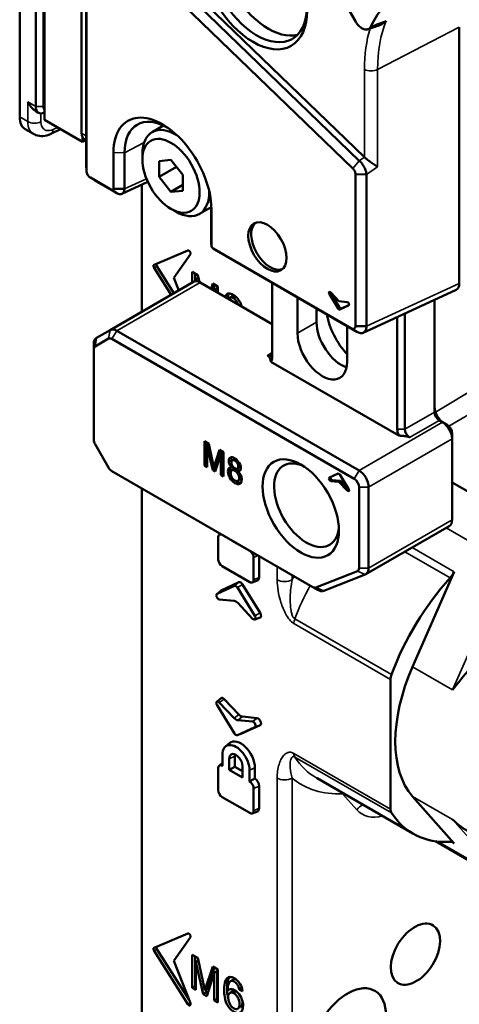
# Model space of a CAD drawing. Header units: millimetres. Extents: x 0 to 4638, y -120 to 1188.
# Tile 200 of 256: x 1318 to 1339, y 564 to 613. Entities that reach past the tile are written whole.
import ezdxf

# ---------------------------------------------------------------- set-up
doc = ezdxf.new("R2010")
doc.units = ezdxf.units.MM
doc.header["$LTSCALE"] = 2
doc.layers.add('Sichtbar (ISO)', color=7, linetype='Continuous', lineweight=50)
doc.layers.add('Sichtbar schmal (ISO)', color=7, linetype='Continuous', lineweight=35)

msp = doc.modelspace()

# ---------------------------------------------------------------- linework, layer by layer
at = {"layer": 'Sichtbar (ISO)'}
for p, q in [((1317.7812, 607.9507), (1317.7812, 642.0648)), ((1319.0016, 607.8061), (1319.0016, 641.3444)), ((1321.8772, 618.46), (1334.8056, 605.9635)), ((1321.3299, 617.8727), (1334.2333, 605.4004)), ((1334.5538, 605.786), (1321.6504, 618.2584)), ((1321.081, 605.2821), (1321.081, 617.8057)), ((1331.8336, 617.0521), (1334.3591, 612.6777)), ((1318.5774, 608.4625), (1318.5774, 615.5943)), ((1318.9545, 615.5943), (1318.9545, 608.4625)), ((1320.8401, 614.288), (1320.8401, 607.1561)), ((1321.0683, 607.0243), (1321.0683, 614.1562)), ((1335.23, 612.4593), (1335.23, 612.4593)), ((1335.6837, 612.112), (1335.6841, 612.1118)), ((1339.4908, 612.3907), (1339.4908, 599.7242)), ((1335.4583, 610.5547), (1335.4582, 610.5548)), ((1318.7154, 608.1573), (1318.5844, 608.233)), ((1320.8873, 606.7174), (1319.0016, 607.8061)), ((1318.0574, 607.3404), (1318.4604, 607.1077)), ((1319.8018, 607.3441), (1319.3108, 607.1084)), ((1324.8894, 607.5241), (1324.322, 607.1965)), ((1320.8873, 606.946), (1320.8873, 606.7174)), ((1321.0483, 606.8104), (1320.8873, 606.7174)), ((1320.9782, 606.8509), (1321.0667, 606.7998)), ((1321.0667, 606.8679), (1321.0667, 605.5977)), ((1322.4105, 606.1909), (1322.4105, 604.4058)), ((1322.9572, 604.3975), (1322.9572, 606.1827)), ((1323.8388, 605.8562), (1323.8388, 606.1284)), ((1325.253, 605.8254), (1324.6637, 605.7727)), ((1324.6637, 605.7727), (1324.6637, 604.9871)), ((1325.8422, 605.0923), (1325.253, 605.8254)), ((1321.081, 605.2821), (1321.0667, 605.5977)), ((1324.6637, 604.9871), (1325.5265, 605.4852)), ((1322.3144, 604.3503), (1321.2712, 604.9526)), ((1321.2712, 604.9526), (1321.5374, 604.7824)), ((1321.5374, 604.7824), (1322.5806, 604.1801)), ((1324.1104, 604.737), (1322.8263, 604.1433)), ((1324.6637, 604.9871), (1325.253, 604.254)), ((1325.8422, 604.3066), (1325.8422, 605.0923)), ((1334.3624, 605.116), (1334.3624, 597.6141)), ((1334.9091, 605.1078), (1334.3624, 605.116)), ((1334.9091, 597.6058), (1334.9091, 605.1078)), ((1322.3144, 604.3503), (1322.5806, 604.1801)), ((1322.4105, 604.4058), (1322.9572, 604.3975)), ((1323.8152, 598.3292), (1323.8152, 604.6005)), ((1325.253, 604.254), (1325.8422, 604.5942)), ((1325.253, 604.254), (1325.8422, 604.3066)), ((1325.253, 603.4067), (1325.4887, 603.2706)), ((1327.2327, 603.4884), (1326.6554, 603.1551)), ((1327.2327, 603.7102), (1327.2327, 601.9291)), ((1327.247, 601.6134), (1327.247, 603.3986)), ((1327.2327, 601.9291), (1327.247, 601.6134)), ((1324.4145, 600.6412), (1326.0861, 601.3541)), ((1334.1721, 597.5042), (1327.3431, 601.447)), ((1327.6093, 601.2768), (1327.3431, 601.447)), ((1326.2099, 601.1648), (1325.3944, 600.0046)), ((1327.6093, 601.2768), (1334.4383, 597.334)), ((1324.4145, 600.4995), (1325.2597, 599.1632)), ((1324.5559, 600.5812), (1325.4011, 599.2448)), ((1325.6365, 599.3807), (1325.3944, 600.0046)), ((1326.3023, 600.2992), (1326.3023, 599.7651)), ((1326.5837, 600.1368), (1326.3023, 600.2992)), ((1326.4437, 600.2176), (1326.4437, 599.8293)), ((1326.6123, 600.0047), (1326.4819, 599.9294)), ((1326.4819, 599.9294), (1326.5044, 599.8324)), ((1326.4819, 599.8328), (1326.4819, 599.9294)), ((1326.6589, 599.7897), (1326.5837, 600.1368)), ((1326.3656, 599.8016), (1322.2408, 597.4202)), ((1326.6989, 599.7686), (1330.2513, 597.7176)), ((1327.3148, 599.7146), (1327.2318, 599.4609)), ((1327.5666, 599.5693), (1327.3148, 599.7146)), ((1327.4113, 599.6589), (1327.3283, 599.4052)), ((1327.3774, 599.3769), (1327.387, 599.4068)), ((1327.5284, 599.4885), (1327.387, 599.4068)), ((1327.387, 599.4068), (1327.387, 599.3713)), ((1327.5284, 599.4885), (1327.5284, 599.2897)), ((1327.5666, 599.2676), (1327.5666, 599.5693)), ((1330.2513, 596.0846), (1330.2513, 599.7514)), ((1339.3352, 599.41), (1334.7471, 597.2887)), ((1328.1705, 599.0155), (1328.3119, 599.0971)), ((1328.3444, 598.9912), (1328.4611, 599.0586)), ((1331.4991, 599.031), (1331.4991, 597.2694)), ((1333.5059, 598.4876), (1333.0737, 599.1865)), ((1333.1427, 599.2726), (1333.5497, 598.8415)), ((1333.5766, 598.5284), (1333.1444, 599.2273)), ((1338.2652, 598.9153), (1338.2652, 593.363)), ((1332.4419, 597.8137), (1332.4419, 598.4867)), ((1333.5497, 598.8415), (1333.9567, 598.8026)), ((1334.0257, 598.6368), (1333.5935, 598.437)), ((1334.0413, 598.6521), (1333.6642, 598.4778)), ((1336.4267, 598.0653), (1336.4267, 592.5193)), ((1336.8038, 592.5193), (1336.8038, 598.2396)), ((1333.9504, 595.8541), (1333.9504, 597.6157)), ((1334.4383, 597.334), (1334.1721, 597.5042)), ((1334.9091, 597.6058), (1334.3624, 597.6141)), ((1321.5051, 596.6105), (1322.1717, 596.9954)), ((1322.2408, 597.4202), (1321.5741, 597.0353)), ((1322.3384, 596.9789), (1334.304, 590.0706)), ((1334.5397, 590.4788), (1322.5741, 597.3872)), ((1321.436, 596.7301), (1321.436, 596.4579)), ((1321.436, 592.0099), (1321.436, 596.4579)), ((1336.4982, 592.2058), (1330.1798, 595.8537)), ((1338.5009, 592.9547), (1338.6644, 592.8603)), ((1338.6644, 592.8603), (1338.9001, 592.7242)), ((1339.1358, 592.0438), (1339.1358, 592.316)), ((1322.1717, 590.6229), (1321.5051, 591.7776)), ((1326.9138, 590.7267), (1326.9138, 591.9243)), ((1326.9138, 591.9243), (1327.1202, 591.8051)), ((1327.0175, 591.8644), (1327.0175, 590.7866)), ((1327.1412, 591.7083), (1327.0455, 591.653)), ((1327.3152, 590.495), (1327.0455, 591.653)), ((1327.0455, 591.653), (1327.0455, 590.6507)), ((1327.1202, 591.8051), (1327.3743, 590.6333)), ((1339.1358, 592.0438), (1339.1358, 588.0407)), ((1327.3743, 590.6333), (1327.6564, 591.4955)), ((1327.7093, 591.2698), (1327.4386, 590.4238)), ((1327.7271, 591.4547), (1327.478, 590.6932)), ((1327.6564, 591.4955), (1327.841, 591.389)), ((1327.813, 591.3297), (1327.7093, 591.2698)), ((1327.7093, 590.2675), (1327.7093, 591.2698)), ((1327.813, 591.3297), (1327.813, 590.3274)), ((1327.841, 591.389), (1327.841, 590.1914)), ((1327.0175, 590.7866), (1326.9138, 590.7267)), ((1327.0455, 590.6507), (1326.9138, 590.7267)), ((1327.0175, 590.7866), (1327.0455, 590.7704)), ((1327.478, 590.6932), (1327.3743, 590.6333)), ((1327.3975, 590.6467), (1327.4189, 590.5549)), ((1328.2652, 590.6172), (1328.3301, 590.6546)), ((1328.2839, 590.9828), (1328.3876, 591.0427)), ((1328.4114, 590.965), (1328.497, 591.0145)), ((1328.5291, 590.5763), (1328.6328, 590.6362)), ((1332.2558, 584.7211), (1322.3384, 590.4469)), ((1327.4189, 590.5549), (1327.3152, 590.495)), ((1327.4386, 590.4238), (1327.3152, 590.495)), ((1327.4189, 590.5549), (1327.4709, 590.5248)), ((1327.813, 590.3274), (1327.7093, 590.2675)), ((1327.841, 590.1914), (1327.7093, 590.2675)), ((1327.813, 590.3274), (1327.841, 590.3112)), ((1328.255, 590.4918), (1328.3587, 590.5517)), ((1328.4114, 590.4681), (1328.5151, 590.5279)), ((1328.6561, 590.5112), (1328.5524, 590.4513)), ((1333.5059, 590.3261), (1333.0737, 590.1263)), ((1334.0257, 589.5766), (1333.5935, 590.2755)), ((1328.5558, 589.9691), (1328.6595, 590.029)), ((1333.1427, 589.9604), (1333.5497, 589.9216)), ((1333.6204, 589.9624), (1333.2134, 590.0013)), ((1333.6204, 589.9624), (1333.5497, 589.9216)), ((1333.5497, 589.9216), (1333.9567, 589.4905)), ((1334.0274, 589.5313), (1333.6204, 589.9624)), ((1334.5397, 589.6623), (1334.5397, 585.6592)), ((1335.0111, 585.6592), (1335.0111, 589.6623)), ((1340.9923, 588.8218), (1339.1358, 589.8937)), ((1323.8152, 561.0083), (1323.8152, 589.5943)), ((1338.9978, 587.7355), (1334.873, 585.354)), ((1327.63, 587.3017), (1327.6938, 587.355)), ((1327.9328, 587.2092), (1327.7804, 587.2972)), ((1327.586, 587.1849), (1327.586, 586.0888)), ((1327.9328, 587.2092), (1327.9328, 587.217)), ((1328.2751, 587.0115), (1328.2751, 587.0194)), ((1328.2819, 587.0155), (1328.2751, 587.0115)), ((1329.1403, 586.512), (1328.2751, 587.0115)), ((1329.6036, 585.1962), (1329.6036, 586.2524)), ((1329.3348, 585.0792), (1329.3348, 586.1753)), ((1327.7804, 585.7521), (1329.1403, 584.967)), ((1334.4555, 585.4993), (1332.4073, 584.6973)), ((1332.7945, 584.5375), (1334.8427, 585.3395)), ((1337.1799, 580.7791), (1339.234, 585.474)), ((1328.603, 584.9549), (1327.7386, 584.5552)), ((1328.7892, 584.8474), (1329.6536, 583.4496)), ((1329.2635, 584.9466), (1329.5201, 585.041)), ((1327.5139, 584.3709), (1327.724, 584.546)), ((1328.3894, 584.7776), (1327.525, 584.3779)), ((1328.5314, 584.6957), (1329.3958, 583.2979)), ((1332.4915, 584.5851), (1332.2558, 584.7211)), ((1327.6368, 584.1094), (1328.3705, 584.0394)), ((1329.284, 583.1584), (1328.5503, 583.9356)), ((1329.392, 583.1143), (1329.6487, 583.2087)), ((1336.0953, 573.7435), (1336.0953, 580.1609)), ((1327.5139, 579.0566), (1327.724, 579.2317)), ((1327.6368, 579.0211), (1328.3705, 578.2439)), ((1327.8853, 579.1851), (1328.6062, 578.4214)), ((1328.3894, 577.4838), (1327.525, 578.8816)), ((1329.284, 578.0701), (1328.5503, 578.1401)), ((1329.5069, 578.2488), (1328.786, 578.3176)), ((1328.5276, 577.4003), (1328.7842, 577.4947)), ((1328.5314, 577.4019), (1329.3958, 577.8015)), ((1328.7892, 577.4967), (1329.6536, 577.8964)), ((1327.9427, 576.8408), (1328.1527, 577.0159)), ((1327.7914, 576.4389), (1327.7914, 575.8836)), ((1328.1337, 576.2412), (1328.1337, 575.6859)), ((1328.4025, 576.3582), (1328.4025, 575.8411)), ((1327.586, 575.7776), (1327.586, 574.6816)), ((1327.63, 575.8944), (1327.7914, 576.0289)), ((1327.7914, 575.8836), (1327.7804, 575.8899)), ((1328.4025, 575.8411), (1328.1337, 575.6859)), ((1328.7871, 575.3087), (1328.1337, 575.6859)), ((1328.7871, 575.6191), (1328.4025, 575.8411)), ((1328.7871, 575.3087), (1328.7871, 575.864)), ((1329.1294, 575.111), (1329.1294, 575.6663)), ((1329.3983, 575.265), (1329.3983, 575.7833)), ((1329.2181, 575.1622), (1329.1294, 575.111)), ((1329.1404, 575.1047), (1329.1294, 575.111)), ((1337.2015, 572.536), (1332.4649, 575.2707)), ((1329.3348, 573.6719), (1329.3348, 574.768)), ((1329.6036, 573.7889), (1329.6036, 574.8849)), ((1329.1404, 573.5597), (1327.7804, 574.3448)), ((1337.1799, 574.3778), (1339.234, 572.0546)), ((1329.2635, 573.5393), (1329.5202, 573.6337)), ((1338.316, 572.1593), (1342.094, 569.9781)), ((1324.4145, 566.8927), (1326.0861, 567.6055)), ((1326.2099, 567.4163), (1325.3944, 566.2561)), ((1324.5559, 566.8326), (1326.1464, 564.3178)), ((1324.4145, 566.751), (1326.0861, 564.1079)), ((1326.2992, 566.5568), (1326.2992, 564.9238)), ((1326.5806, 566.3943), (1326.2992, 566.5568)), ((1326.4406, 566.4752), (1326.4406, 565.0055)), ((1326.9271, 564.7964), (1326.5806, 566.3943)), ((1326.2099, 564.1543), (1325.3944, 566.2561)), ((1326.6093, 566.2623), (1326.4788, 566.1869)), ((1326.4788, 566.1869), (1326.8465, 564.6078)), ((1326.4788, 564.8201), (1326.4788, 566.1869)), ((1327.3118, 565.9722), (1326.9271, 564.7964)), ((1327.4083, 565.9165), (1327.0685, 564.8781)), ((1327.5635, 565.8269), (1327.3118, 565.9722)), ((1327.5635, 564.1939), (1327.5635, 565.8269)), ((1327.0148, 564.5107), (1327.3839, 565.6644)), ((1327.5253, 565.746), (1327.3839, 565.6644)), ((1327.3839, 565.6644), (1327.3839, 564.2976)), ((1327.5253, 565.746), (1327.5253, 564.3792)), ((1326.4406, 565.0055), (1326.2992, 564.9238)), ((1326.2992, 564.9238), (1326.4788, 564.8201)), ((1326.4406, 565.0055), (1326.4788, 564.9834)), ((1327.0685, 564.8781), (1326.9271, 564.7964)), ((1328.1647, 564.8463), (1328.0528, 564.7817)), ((1328.1894, 565.2396), (1328.3309, 565.3212)), ((1328.7545, 564.9125), (1328.6157, 564.8324)), ((1326.9879, 564.6895), (1326.8465, 564.6078)), ((1326.8465, 564.6078), (1327.0148, 564.5107)), ((1326.9588, 564.8147), (1326.9879, 564.6895)), ((1326.9879, 564.6895), (1327.0589, 564.6485)), ((1327.5253, 564.3792), (1327.3839, 564.2976)), ((1327.5253, 564.3792), (1327.5635, 564.3572)), ((1328.1661, 564.6635), (1328.3075, 564.7452)), ((1328.6157, 564.8324), (1328.7882, 564.7491)), ((1327.3839, 564.2976), (1327.5635, 564.1939))]:
    msp.add_line(p, q, dxfattribs=at)
for centre, major_axis, ratio in [((1329.3071, 614.7288), (1.8833, -3.262), 0.5773503), ((1325.253, 605.0397), (-1, 1.7321), 0.5773503), ((1330.0142, 601.5288), (0.6667, -1.1547), 0.5773503), ((1331.6641, 588.6009), (-1.3333, 2.3094), 0.5773503), ((1337.3242, 566.5808), (-0.8784, -1.417), 0.5971344), ((1334.0311, 562.6305), (1.3176, 2.1255), 0.5971344)]:
    msp.add_ellipse(centre, major_axis=major_axis, ratio=ratio, dxfattribs=at)
for centre, major_axis, ratio, start_param, end_param in [((1329.4956, 614.8377), (1.75, -3.0311), 0.5773503, 2.393599, 7.031179), ((1330.0613, 615.1643), (-1.75, 3.0311), 0.5773503, 0.1623365, 2.9792562), ((1319.0488, 608.7346), (-0.3333, -0.5774), 0.5773503, 5.4977871, 6.968416), ((1319.2373, 608.6258), (-0.2, -0.3464), 0.5773503, 5.4977871, 6.0834727), ((1324.8287, 604.7947), (-1.71, 2.9618), 0.5773503, 3.9269908, 7.0685835), ((1318.724, 608.4951), (-0.6667, -1.1547), 0.5773503, 5.4977871, 6.2831853), ((1325.0949, 604.9484), (-1.5116, 2.6182), 0.5773503, 5.4993901, 7.0685835), ((1325.4887, 605.1758), (-1.1667, 2.0207), 0.5773503, 5.4618264, 7.0685835), ((1321.3115, 607.4283), (-0.3333, -0.5774), 0.5773503, 5.4977871, 6.2831853), ((1321.043, 607.5833), (0.0182, -0.7802), 0.0226574, 0.4099395, 0.7716046), ((1334.653, 605.5277), (0.328, -0.583), 0.582296, 2.0300313, 2.0442211), ((1325.4887, 605.1758), (1.1667, -2.0207), 0.5773503, 5.4977871, 7.1045442), ((1330.1556, 601.6104), (0.6667, -1.1547), 0.5773503, 3.2478586, 6.1769194), ((1326.1395, 601.2524), (-0.0575, 0.0996), 0.5773503, 3.403392, 6.2133721), ((1324.4678, 600.5396), (-0.0575, 0.0996), 0.5773503, 6.2133721, 7.9237948), ((1324.6093, 600.6212), (0.0575, -0.0996), 0.5773503, 3.6662931, 4.7822022), ((1326.6989, 599.2243), (-0.3333, 0.5774), 0.5773503, 5.4977871, 6.2831853), ((1339.0188, 599.9982), (-0.3342, 0.5789), 0.575771, 3.0893757, 3.9256213), ((1333.1175, 599.2173), (-0.0463, 0.0802), 0.5773503, 5.1024277, 7.9063415), ((1333.1882, 599.2582), (-0.0463, 0.0802), 0.5773503, 0.8687614, 1.6231562), ((1333.5497, 598.5184), (0.0463, -0.0802), 0.5773503, 4.7647489, 6.2308254), ((1333.6204, 598.5593), (0.0463, -0.0802), 0.5773503, 4.7647489, 6.2308254), ((1333.9819, 598.7183), (-0.0463, 0.0802), 0.5773503, 3.0892328, 5.8931465), ((1334.6104, 597.6504), (-1.2, 2.0785), 0.5773503, 0.9991618, 1.9567693), ((1322.5741, 596.8428), (-0.3333, 0.5774), 0.5773503, 5.4977871, 6.2831853), ((1333.6676, 597.1061), (-0.8667, 1.5011), 0.5773503, 0.7853982, 2.5664812), ((1321.9074, 596.4579), (-0.3333, 0.5774), 0.5773503, 0, 0.7853982), ((1322.3384, 596.7067), (-0.1667, 0.2887), 0.5773503, 5.4977871, 6.2831853), ((1332.7247, 596.5617), (0.8667, -1.5011), 0.5773503, 3.9269908, 7.0685835), ((1321.6717, 596.3218), (-0.1667, 0.2887), 0.5773503, 0, 0.7853982), ((1330.0156, 596.4384), (0.1667, -0.2887), 0.5773503, 5.4977871, 7.0685835), ((1329.827, 596.3296), (0.3, -0.5196), 0.5773503, 0.1963672, 0.7853982), ((1338.7366, 593.363), (-0.3333, 0.5774), 0.5773503, 0.7853982, 2.3561945), ((1338.5009, 593.2269), (0.1667, -0.2887), 0.5773503, 3.9269908, 5.4977871), ((1338.6644, 592.316), (0.3333, -0.5774), 0.5773503, 0.7853982, 2.3561945), ((1338.9001, 592.452), (-0.1667, 0.2887), 0.5773503, 3.9269908, 5.4977871), ((1336.851, 592.2743), (0.3, -0.5196), 0.5773503, 3.9269908, 4.5160218), ((1337.0395, 592.3832), (-0.1667, 0.2887), 0.5773503, 0.7853982, 2.3561945), ((1321.6717, 591.8738), (-0.1667, 0.2887), 0.5773503, 0.7853982, 1.5707963), ((1331.9469, 588.7642), (1.1333, -1.963), 0.5773503, 2.4409423, 6.9838357), ((1322.3384, 590.7191), (-0.1667, 0.2887), 0.5773503, 1.5707963, 2.3561945), ((1333.1882, 590.0856), (0.0463, -0.0802), 0.5773503, 3.4917447, 5.8931465), ((1333.5497, 590.2446), (-0.0463, 0.0802), 0.5773503, 4.7647489, 6.2308254), ((1334.5397, 589.9345), (-0.3333, 0.5774), 0.5773503, 3.9269908, 5.4977871), ((1333.1175, 590.0448), (-0.0463, 0.0802), 0.5773503, 6.2308254, 9.0347392), ((1334.304, 589.7984), (0.1667, -0.2887), 0.5773503, 0.7853982, 2.3561945), ((1333.9819, 589.5457), (0.0463, -0.0802), 0.5773503, 5.1024277, 7.9063415), ((1334.0526, 589.5865), (-0.0463, 0.0802), 0.5773503, 1.9608351, 2.2728312), ((1338.6644, 588.3128), (0.3333, -0.5774), 0.5773503, 0, 0.7853982), ((1327.7804, 587.0727), (-0.1375, 0.2381), 0.5773503, 5.4977871, 7.0685835), ((1329.1403, 586.2875), (-0.1375, 0.2381), 0.5773503, 3.9269908, 5.4977871), ((1327.7804, 585.9766), (0.1375, -0.2381), 0.5773503, 3.9269908, 5.4977871), ((1334.304, 585.7953), (0.1667, -0.2887), 0.5773503, 6.1959188, 7.0685835), ((1334.5397, 585.9314), (0.3333, -0.5774), 0.5773503, 6.1959188, 7.0685835), ((1338.8434, 585.5534), (-0.3333, -0.5774), 0.5773503, 1.2085292, 1.7618087), ((1328.4604, 584.6456), (-0.075, 0.1299), 0.5773503, 4.7647489, 6.2308254), ((1328.6961, 584.7817), (-0.0984, 0.1704), 0.5773503, 4.7647489, 6.2308254), ((1329.1403, 585.1915), (0.1375, -0.2381), 0.5773503, 5.4977871, 7.0685835), ((1329.376, 585.3275), (0.1609, -0.2787), 0.5773503, 6.1836436, 7.0685835), ((1341.5791, 580.1183), (4.3776, 7.5823), 0.5773503, 1.2085292, 1.857848), ((1327.596, 584.246), (-0.075, 0.1299), 0.5773503, 6.2308254, 9.0347392), ((1327.8317, 584.3821), (-0.0984, 0.1704), 0.5773503, 6.2308254, 6.382727), ((1332.2558, 584.9933), (0.1667, -0.2887), 0.5773503, 5.4977871, 6.1959188), ((1332.4915, 585.1294), (0.3333, -0.5774), 0.5773503, 5.4977871, 6.1959188), ((1328.4604, 583.733), (-0.1647, 0.292), 0.5772744, 5.1179475, 5.9005502), ((1329.5605, 583.3839), (0.0984, -0.1704), 0.5773503, 6.1836436, 7.9063415), ((1329.3248, 583.2478), (0.075, -0.1299), 0.5773503, 5.1024277, 7.9063415), ((1341.2807, 579.946), (-3.5, -6.0622), 0.5773503, 4.9034013, 6.0921729), ((1336.4724, 580.3787), (-0.2667, -0.4619), 0.5773503, 4.9994407, 5.4977871), ((1327.596, 578.9316), (-0.075, 0.1299), 0.5773503, 5.1024277, 7.9063415), ((1327.8317, 579.0677), (-0.0984, 0.1704), 0.5773503, 5.1024277, 6.382727), ((1328.4604, 578.4465), (0.1647, -0.292), 0.5772744, 5.1179475, 5.9005502), ((1328.6961, 578.624), (-0.1647, 0.292), 0.5772744, 1.9763549, 2.7589576), ((1329.3248, 577.9335), (-0.075, 0.1299), 0.5773503, 3.0892328, 5.8931465), ((1329.5605, 578.0696), (-0.0984, 0.1704), 0.5773503, 3.0892328, 5.8931465), ((1328.6961, 577.6699), (0.0984, -0.1704), 0.5773503, 6.1836436, 6.2308254), ((1328.4604, 576.0526), (-0.4731, 0.8194), 0.5773503, 3.9269908, 7.0685835), ((1328.6961, 576.1887), (-0.4965, 0.86), 0.5773503, 3.9269908, 6.382727), ((1328.4604, 577.5338), (0.075, -0.1299), 0.5773503, 4.7647489, 6.2308254), ((1328.4604, 576.0526), (-0.231, 0.4001), 0.5773503, 3.9269908, 7.0685835), ((1328.6961, 576.1887), (0.2076, -0.3595), 0.5773503, 3.6226952, 3.9269908), ((1327.7804, 575.6654), (-0.1375, 0.2381), 0.5773503, 5.4977871, 7.0685835), ((1329.1404, 574.8802), (-0.1375, 0.2381), 0.5773503, 3.9269908, 5.4977871), ((1329.3761, 575.0163), (-0.1609, 0.2787), 0.5773503, 3.9269908, 5.4000497), ((1337.007, 582.758), (-4.6332, -7.4327), 0.5986076, 0.0195825, 0.0202462), ((1327.7804, 574.5693), (0.1375, -0.2381), 0.5773503, 3.9269908, 5.4977871), ((1329.1404, 573.7842), (0.1375, -0.2381), 0.5773503, 5.4977871, 7.0685835), ((1329.3761, 573.9202), (0.1609, -0.2787), 0.5773503, 6.1836436, 7.0685835), ((1336.4724, 573.9612), (-0.2667, -0.4619), 0.5773503, 5.4977871, 5.9961336), ((1341.5791, 580.1183), (-4.3776, -7.5823), 0.5773503, 5.9961336, 6.6454525), ((1338.8434, 571.5243), (0.3333, 0.5774), 0.5773503, 6.0921729, 6.6454525), ((1326.1395, 567.5039), (-0.0575, 0.0996), 0.5773503, 3.403392, 6.2133721), ((1324.4678, 566.7911), (-0.0575, 0.0996), 0.5773503, 6.2133721, 7.9237948), ((1324.6093, 566.8727), (0.0575, -0.0996), 0.5773503, 3.6662931, 4.7822022), ((1326.1395, 564.148), (0.0575, -0.0996), 0.5773503, 4.7822022, 7.5921822)]:
    msp.add_ellipse(centre, major_axis=major_axis, ratio=ratio, start_param=start_param, end_param=end_param, dxfattribs=at)
for points, knots in [([(1335.1235, 612.4197), (1335.2809, 612.7626), (1335.4723, 613.0639), (1335.8127, 613.4573), (1335.9374, 613.58), (1336.204, 613.8018), (1336.3444, 613.8996), (1336.7855, 614.1546), (1337.1063, 614.2741), (1337.5415, 614.359), (1337.6305, 614.3727), (1337.8108, 614.3934), (1337.9019, 614.4004), (1338.1704, 614.411), (1338.3503, 614.4058), (1338.5338, 614.3886)], [0, 0, 0, 0, 0.2464977, 0.2464977, 0.3729676, 0.3729676, 0.4994376, 0.4994376, 0.7523774, 0.7523774, 0.8156124, 0.8156124, 0.8788474, 0.8788474, 1, 1, 1, 1]), ([(1335.1235, 612.4197), (1335.1062, 612.382), (1335.0834, 612.3505), (1335.0247, 612.299), (1334.988, 612.281), (1334.8972, 612.2631), (1334.8419, 612.2678), (1334.725, 612.3065), (1334.6646, 612.3401), (1334.5567, 612.4247), (1334.5095, 612.4711), (1334.4267, 612.5712), (1334.3907, 612.623), (1334.3591, 612.6777)], [0, 0, 0, 0, 0.02848153, 0.02848153, 0.06009443, 0.06009443, 0.0980713, 0.0980713, 0.13622524, 0.13622524, 0.16787919, 0.16787919, 0.19633033, 0.19633033, 0.19633033, 0.19633033]), ([(1335.8873, 612.6994), (1335.8595, 612.6723), (1335.7926, 612.6123), (1335.7158, 612.5648), (1335.6489, 612.5235), (1335.6087, 612.5042), (1335.55, 612.4845)], [0, 0, 0, 0, 0.25, 0.25, 0.25, 0.4679003, 0.4679003, 0.4679003, 0.4679003]), ([(1318.5844, 608.233), (1318.5688, 608.242), (1318.5536, 608.2516), (1318.4692, 608.3093), (1318.3992, 608.3748), (1318.2747, 608.5253), (1318.2202, 608.6103), (1318.1779, 608.6931)], [-0.092694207, -0.092694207, -0.092694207, -0.092694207, -0.083886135, -0.083886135, -0.041943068, -0.041943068, 0, 0, 0, 0]), ([(1319.3108, 607.1084), (1319.1898, 607.0504), (1319.0597, 607.0136), (1318.8127, 606.9981), (1318.6922, 607.0146), (1318.5418, 607.0707), (1318.5022, 607.0893), (1318.4644, 607.1109)], [0, 0, 0, 0, 0.06608651, 0.06608651, 0.12610017, 0.12610017, 0.14840605, 0.14840605, 0.14840605, 0.14840605]), ([(1334.9091, 605.1078), (1334.9039, 605.1613), (1334.8917, 605.2191), (1334.8532, 605.3389), (1334.8272, 605.4), (1334.7639, 605.521), (1334.727, 605.58), (1334.6449, 605.6905), (1334.6001, 605.7412), (1334.5538, 605.786)], [-0.12452587, -0.12452587, -0.12452587, -0.12452587, -0.09339722, -0.09339722, -0.06227308, -0.06227308, -0.03112748, -0.03112748, 0, 0, 0, 0]), ([(1334.8119, 605.9573), (1334.8488, 605.9211), (1334.8921, 605.8834), (1334.9895, 605.805), (1335.0441, 605.7646), (1335.1601, 605.6821), (1335.2291, 605.6359), (1335.3541, 605.5547), (1335.41, 605.5195), (1335.4542, 605.4918)], [0.36889107, 0.36889107, 0.36889107, 0.36889107, 0.39337134, 0.39337134, 0.42169054, 0.42169054, 0.46035378, 0.46035378, 0.49901702, 0.49901702, 0.49901702, 0.49901702]), ([(1321.2712, 604.9526), (1321.2213, 604.9812), (1321.1719, 605.0335), (1321.1014, 605.1556), (1321.0808, 605.2246), (1321.081, 605.2821)], [0, 0, 0, 0, 0.5, 0.5, 1, 1, 1, 1]), ([(1334.2333, 605.4004), (1334.2707, 605.3643), (1334.3038, 605.3166), (1334.3498, 605.2154), (1334.3625, 605.1622), (1334.3624, 605.116)], [0, 0, 0, 0, 0.5, 0.5, 1, 1, 1, 1]), ([(1322.4105, 604.4058), (1322.4106, 604.3766), (1322.4001, 604.3538), (1322.3645, 604.3333), (1322.3396, 604.3356), (1322.3144, 604.3503)], [0, 0, 0, 0, 0.5, 0.5, 1, 1, 1, 1]), ([(1322.5806, 604.1801), (1322.6281, 604.1503), (1322.6761, 604.1327), (1322.7653, 604.1229), (1322.8057, 604.1306), (1322.8751, 604.1705), (1322.9035, 604.2024), (1322.9437, 604.2868), (1322.9549, 604.3388), (1322.9572, 604.3975)], [-0.12581821, -0.12581821, -0.12581821, -0.12581821, -0.09417177, -0.09417177, -0.06296796, -0.06296796, -0.03176381, -0.03176381, 0, 0, 0, 0]), ([(1327.3431, 601.447), (1327.3179, 601.4614), (1327.2929, 601.4879), (1327.2573, 601.5496), (1327.2469, 601.5844), (1327.247, 601.6134)], [0, 0, 0, 0, 0.5, 0.5, 1, 1, 1, 1]), ([(1328.739, 598.5908), (1328.7315, 598.6367), (1328.6692, 598.8588), (1328.3594, 599.1974), (1328.0266, 599.2635), (1327.9471, 599.1151), (1327.9355, 599.0547)], [0.23101231, 0.23101231, 0.23101231, 0.23101231, 0.28710568, 0.49302299, 0.67732009, 0.76641607, 0.76641607, 0.76641607, 0.76641607]), ([(1328.1089, 599.2244), (1328.0832, 599.1814), (1328.0639, 599.0996), (1328.0728, 599.0013), (1328.0776, 598.9726)], [0.71702515, 0.71702515, 0.71702515, 0.71702515, 0.80287286, 0.83757228, 0.83757228, 0.83757228, 0.83757228]), ([(1328.3444, 598.9912), (1328.3175, 599.0082), (1328.2516, 599.0381), (1328.1642, 599.0271), (1328.1282, 598.9751), (1328.1188, 598.9488)], [0, 0, 0, 0, 0.10758204, 0.28283823, 0.40208546, 0.40208546, 0.40208546, 0.40208546]), ([(1328.5559, 598.6964), (1328.5471, 598.7348), (1328.512, 598.83), (1328.4254, 598.9338), (1328.365, 598.9787), (1328.3444, 598.9912)], [0.60069561, 0.60069561, 0.60069561, 0.60069561, 0.72906009, 0.91265963, 1, 1, 1, 1]), ([(1328.6976, 598.6147), (1328.7048, 598.6382), (1328.7088, 598.6701), (1328.7076, 598.705), (1328.7073, 598.7102)], [0.39860687, 0.39860687, 0.39860687, 0.39860687, 0.50498102, 0.52335426, 0.52335426, 0.52335426, 0.52335426]), ([(1334.3624, 597.6141), (1334.3626, 597.5563), (1334.3419, 597.5112), (1334.2714, 597.4705), (1334.2221, 597.4752), (1334.1721, 597.5042)], [0, 0, 0, 0, 0.5, 0.5, 1, 1, 1, 1]), ([(1334.4383, 597.334), (1334.4984, 597.297), (1334.5589, 597.2751), (1334.671, 597.2632), (1334.7216, 597.2729), (1334.8082, 597.323), (1334.8436, 597.3629), (1334.8933, 597.4681), (1334.9068, 597.5327), (1334.9091, 597.6058)], [-0.15727014, -0.15727014, -0.15727014, -0.15727014, -0.11763885, -0.11763885, -0.07863712, -0.07863712, -0.03963539, -0.03963539, 0, 0, 0, 0]), ([(1328.2652, 590.6172), (1328.2085, 590.6719), (1328.1329, 590.7754), (1328.0903, 590.983), (1328.1598, 591.1684), (1328.4224, 591.1162), (1328.6683, 590.8474), (1328.7178, 590.6026), (1328.6798, 590.4615), (1328.6064, 590.4432), (1328.5524, 590.4513)], [0, 0, 0, 0, 0.1077234, 0.1971271, 0.3226799, 0.506977, 0.7128943, 0.8058167, 0.8952204, 1, 1, 1, 1]), ([(1328.2387, 591.136), (1328.2199, 591.1045), (1328.2005, 591.0224), (1328.2199, 590.9178), (1328.2372, 590.8703)], [0.71702515, 0.71702515, 0.71702515, 0.71702515, 0.80287286, 0.88196079, 0.88196079, 0.88196079, 0.88196079]), ([(1328.5524, 590.4513), (1328.6269, 590.3774), (1328.7178, 590.2473), (1328.7698, 589.9829), (1328.6763, 589.7772), (1328.4089, 589.8292), (1328.1363, 590.0852), (1328.0463, 590.3996), (1328.0904, 590.6133), (1328.1852, 590.6345), (1328.2652, 590.6172)], [0, 0, 0, 0, 0.117176, 0.2014074, 0.3446408, 0.4956329, 0.6522925, 0.7952952, 0.878953, 1, 1, 1, 1]), ([(1328.4114, 590.589), (1328.3611, 590.6166), (1328.2678, 590.7108), (1328.2227, 590.8882), (1328.2644, 590.9895), (1328.3434, 590.9994), (1328.3917, 590.9775), (1328.4114, 590.965)], [0, 0, 0, 0, 0.2754013, 0.5046286, 0.7171618, 0.892418, 1, 1, 1, 1]), ([(1328.4114, 590.965), (1328.4265, 590.9559), (1328.4708, 590.9229), (1328.5495, 590.8286), (1328.5876, 590.6777), (1328.5462, 590.5539), (1328.4584, 590.5633), (1328.4114, 590.589)], [0, 0, 0, 0, 0.0873404, 0.2709399, 0.495019, 0.7326551, 1, 1, 1, 1]), ([(1328.6328, 590.6362), (1328.6348, 590.6373), (1328.6642, 590.6564), (1328.6796, 590.7026), (1328.6777, 590.7552), (1328.6775, 590.759)], [0.25081727, 0.25081727, 0.25081727, 0.25081727, 0.26734493, 0.50498102, 0.52335426, 0.52335426, 0.52335426, 0.52335426]), ([(1328.1959, 590.6244), (1328.1772, 590.5907), (1328.1593, 590.4953), (1328.1791, 590.3784), (1328.1972, 590.3203)], [0.12763056, 0.12763056, 0.12763056, 0.12763056, 0.20470478, 0.28136277, 0.28136277, 0.28136277, 0.28136277]), ([(1328.4114, 589.9831), (1328.3565, 590.0131), (1328.2403, 590.1253), (1328.1726, 590.3654), (1328.2336, 590.5098), (1328.3398, 590.5056), (1328.3928, 590.4797), (1328.4114, 590.4681)], [0, 0, 0, 0, 0.2414052, 0.5007084, 0.7556706, 0.9182681, 1, 1, 1, 1]), ([(1328.5151, 590.5279), (1328.4965, 590.5396), (1328.4435, 590.5655), (1328.3889, 590.5677), (1328.3607, 590.5529), (1328.3587, 590.5517)], [0, 0, 0, 0, 0.08173187, 0.24432942, 0.25676735, 0.25676735, 0.25676735, 0.25676735]), ([(1328.4114, 590.4681), (1328.4249, 590.46), (1328.4738, 590.4258), (1328.5761, 590.3127), (1328.6431, 590.0936), (1328.5707, 589.9398), (1328.4623, 589.9552), (1328.4114, 589.9831)], [0, 0, 0, 0, 0.0619214, 0.2329729, 0.4985468, 0.7685777, 1, 1, 1, 1]), ([(1328.587, 590.4712), (1328.5764, 590.4818), (1328.5526, 590.5031), (1328.5286, 590.5199), (1328.5151, 590.5279)], [0.88565521, 0.88565521, 0.88565521, 0.88565521, 0.93807855, 1, 1, 1, 1]), ([(1328.6595, 590.029), (1328.6988, 590.0516), (1328.7247, 590.1105), (1328.721, 590.1865), (1328.7202, 590.1954)], [0.245161, 0.245161, 0.245161, 0.245161, 0.50145324, 0.53473283, 0.53473283, 0.53473283, 0.53473283]), ([(1328.4464, 589.9671), (1328.4691, 589.9501), (1328.5589, 589.8911), (1328.6479, 589.8651), (1328.7032, 589.871)], [0.46597033, 0.46597033, 0.46597033, 0.46597033, 0.50436714, 0.61563977, 0.61563977, 0.61563977, 0.61563977]), ([(1340.9106, 581.7804), (1340.6487, 581.4295), (1340.3318, 581.0671), (1339.714, 580.3396), (1339.4127, 579.975), (1339.1598, 579.636)], [0.80116027, 0.80116027, 0.80116027, 0.80116027, 1.00087271, 1.00087271, 1.20058514, 1.20058514, 1.20058514, 1.20058514]), ([(1328.7882, 564.7491), (1328.7702, 564.8842), (1328.6907, 565.1434), (1328.3598, 565.443), (1328.0631, 565.4793), (1327.9014, 565.2407), (1327.8751, 564.9032), (1327.8853, 564.529), (1327.978, 564.0994), (1328.3513, 563.67), (1328.7448, 563.6365), (1328.837, 563.9841), (1328.7781, 564.3529), (1328.5845, 564.6748), (1328.2898, 564.8871), (1328.1386, 564.8581), (1328.0528, 564.7817)], [0, 0, 0, 0, 0.0637389, 0.1430362, 0.2056704, 0.272675, 0.3588786, 0.4154977, 0.4956792, 0.5789967, 0.6715231, 0.7501793, 0.8082882, 0.8702872, 0.920762, 1, 1, 1, 1]), ([(1328.1424, 565.4533), (1328.1145, 565.4188), (1328.0388, 565.2717), (1328.0165, 564.9848), (1328.0251, 564.669), (1328.0584, 564.477), (1328.083, 564.3918)], [0.23714805, 0.23714805, 0.23714805, 0.23714805, 0.27267495, 0.35887856, 0.41549767, 0.46089095, 0.46089095, 0.46089095, 0.46089095]), ([(1328.6157, 564.8324), (1328.6004, 564.9388), (1328.5445, 565.0981), (1328.3191, 565.2917), (1328.1404, 565.2405), (1328.0633, 565.0393), (1328.0468, 564.8823), (1328.0528, 564.7817)], [0, 0, 0, 0, 0.1971508, 0.367059, 0.5792559, 0.7686726, 1, 1, 1, 1]), ([(1328.3413, 564.656), (1328.3273, 564.6631), (1328.2728, 564.6861), (1328.1733, 564.6855), (1328.0736, 564.5829), (1328.0747, 564.3649), (1328.1514, 564.1083), (1328.2719, 563.9579), (1328.3413, 563.9114)], [0, 0, 0, 0, 0.0458474, 0.1838259, 0.355507, 0.5859181, 0.7743866, 1, 1, 1, 1]), ([(1328.4828, 564.7377), (1328.4688, 564.7448), (1328.4142, 564.7678), (1328.3535, 564.7674), (1328.3147, 564.7493), (1328.3075, 564.7452)], [0, 0, 0, 0, 0.04584742, 0.18382589, 0.21684486, 0.21684486, 0.21684486, 0.21684486]), ([(1328.3413, 563.9114), (1328.4242, 563.8558), (1328.573, 563.8471), (1328.6437, 564.0396), (1328.6388, 564.2525), (1328.5494, 564.4705), (1328.4367, 564.598), (1328.3693, 564.6423), (1328.3413, 564.656)], [0, 0, 0, 0, 0.2494302, 0.4209873, 0.6345478, 0.7893873, 0.9171423, 1, 1, 1, 1]), ([(1328.6908, 563.9644), (1328.6962, 563.9676), (1328.7397, 563.9975), (1328.7797, 564.1063), (1328.7818, 564.2348), (1328.7712, 564.3017)], [0.22635955, 0.22635955, 0.22635955, 0.22635955, 0.24943018, 0.42098728, 0.58527677, 0.58527677, 0.58527677, 0.58527677])]:
    msp.add_open_spline(points, degree=3, knots=knots, dxfattribs=at)
for points in [[(1335.5499, 612.4847), (1335.3603, 612.4178), (1335.1709, 612.3504), (1334.9817, 612.2824)], [(1318.4628, 607.1119), (1318.4633, 607.1116), (1318.4639, 607.1113), (1318.4644, 607.1109)], [(1321.0667, 605.5977), (1321.0662, 605.5815), (1321.0664, 605.5649), (1321.0672, 605.5481)], [(1321.0813, 605.2688), (1321.0767, 605.3616), (1321.072, 605.4549), (1321.0673, 605.5481)], [(1321.4947, 604.8077), (1321.4164, 604.8584), (1321.338, 604.9091), (1321.2598, 604.9595)], [(1321.4947, 604.8077), (1321.5089, 604.7985), (1321.5231, 604.7901), (1321.5374, 604.7824)], [(1327.2327, 601.9291), (1327.2322, 601.915), (1327.2323, 601.9007), (1327.233, 601.8862)], [(1327.2471, 601.6067), (1327.2425, 601.6995), (1327.2378, 601.7929), (1327.2331, 601.8862)], [(1327.5723, 601.2986), (1327.4939, 601.3493), (1327.4154, 601.4001), (1327.3373, 601.4505)], [(1327.5723, 601.2986), (1327.5845, 601.2907), (1327.5969, 601.2834), (1327.6093, 601.2768)], [(1328.3986, 599.1094), (1328.3666, 599.1151), (1328.3363, 599.1112), (1328.3119, 599.0971)], [(1328.4512, 591.0517), (1328.4277, 591.0559), (1328.4054, 591.053), (1328.3876, 591.0427)], [(1328.6561, 590.5112), (1328.6666, 590.5096), (1328.6766, 590.5087), (1328.686, 590.5085)], [(1329.2181, 575.1622), (1329.2781, 575.1969), (1329.3381, 575.2311), (1329.3983, 575.265)], [(1339.1598, 573.2347), (1339.4079, 572.9994), (1339.7025, 572.7744), (1340.0052, 572.5996)], [(1328.4605, 565.3349), (1328.4115, 565.3491), (1328.3671, 565.3421), (1328.3309, 565.3212)], [(1328.4917, 564.7331), (1328.4887, 564.7347), (1328.4858, 564.7362), (1328.4828, 564.7377)]]:
    msp.add_open_spline(points, degree=3, dxfattribs=at)
for points, weights, knots in [([(1330.0156, 596.1663), (1330.0282, 596.159), (1330.1444, 596.076), (1330.1798, 595.8537)], [7.65, 7.65, 7.43193131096, 5.46428571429], [-0.97516665, -0.97516665, -0.97516665, -0.91938843, -0.41609855, -0.41609855, -0.41609855]), ([(1336.4982, 592.2058), (1336.5247, 592.2044), (1336.9194, 592.1804), (1337.0395, 592.111)], [5.46428571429, 5.56587309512, 7.65, 7.65], [-1.53423475, -1.53423475, -1.53423475, -1.50825045, -0.97516665, -0.97516665, -0.97516665])]:
    msp.add_rational_spline(points, weights, degree=2, knots=knots, dxfattribs=at)
at = {"layer": 'Sichtbar schmal (ISO)'}
for p, q in [((1339.4908, 612.3907), (1335.4542, 610.2922)), ((1334.8119, 610.3019), (1334.8119, 605.9573)), ((1335.4542, 605.4918), (1335.4542, 610.2922)), ((1318.1779, 608.6931), (1318.1779, 607.7217)), ((1318.1779, 608.6931), (1318.5774, 608.4625)), ((1318.5774, 608.4625), (1318.9545, 608.4625)), ((1318.1779, 607.7217), (1317.7812, 607.9507)), ((1318.8261, 607.7152), (1318.8261, 608.1263)), ((1319.6431, 607.4357), (1319.4272, 607.3321)), ((1320.8401, 607.1561), (1321.0683, 607.0243)), ((1323.9247, 606.6857), (1322.9572, 606.1827)), ((1322.9572, 606.1827), (1322.4105, 606.1909)), ((1334.2333, 605.4004), (1334.5538, 605.786)), ((1334.8056, 605.9635), (1334.5538, 605.786)), ((1334.9091, 605.1078), (1335.4542, 605.4918)), ((1324.0408, 604.8985), (1322.9572, 604.3975)), ((1327.233, 603.7061), (1327.247, 603.3986)), ((1324.5559, 600.5812), (1324.4145, 600.4995)), ((1322.5741, 597.3872), (1326.6989, 599.7686)), ((1339.4908, 599.7242), (1334.9091, 597.6058)), ((1333.1444, 599.2273), (1333.0737, 599.1865)), ((1332.5533, 598.4223), (1332.4419, 598.358)), ((1333.5766, 598.5284), (1333.5059, 598.4876)), ((1333.6642, 598.4778), (1333.5935, 598.437)), ((1334.0306, 598.6396), (1334.0257, 598.6368)), ((1332.4419, 597.8137), (1331.4991, 597.2694)), ((1321.5741, 597.0353), (1321.5051, 596.6105)), ((1322.1717, 596.9954), (1322.2408, 597.4202)), ((1322.3384, 596.9789), (1322.5741, 597.3872)), ((1330.2513, 596.3024), (1330.0156, 596.1663)), ((1338.3147, 593.3638), (1340.513, 594.6759)), ((1340.9923, 593.865), (1338.9788, 592.6632)), ((1338.2652, 593.363), (1336.8038, 592.5193)), ((1338.6644, 592.8603), (1334.5397, 590.4788)), ((1337.0395, 592.111), (1338.5009, 592.9547)), ((1336.4267, 592.5193), (1336.8038, 592.5193)), ((1335.0111, 589.6623), (1339.1358, 592.0438)), ((1334.304, 590.0706), (1334.5397, 590.4788)), ((1333.2134, 590.0013), (1333.1427, 589.9604)), ((1334.5397, 589.6623), (1335.0111, 589.6623)), ((1334.0274, 589.5313), (1333.9567, 589.4905)), ((1339.1358, 588.0407), (1335.0111, 585.6592)), ((1327.7864, 587.3016), (1327.7804, 587.2972)), ((1338.843, 587.6461), (1341.8937, 585.8848)), ((1329.1463, 586.5164), (1329.1403, 586.512)), ((1329.5642, 586.2751), (1329.3348, 586.1753)), ((1339.037, 585.1688), (1336.7946, 586.4635)), ((1337.1574, 586.6729), (1339.234, 585.474)), ((1339.1598, 579.636), (1341.8937, 585.8848)), ((1330.4958, 585.0847), (1330.4958, 585.7372)), ((1331.2367, 585.3095), (1331.2367, 585.0764)), ((1334.4555, 585.4993), (1334.8427, 585.3395)), ((1334.5397, 585.6592), (1335.0111, 585.6592)), ((1328.603, 584.9549), (1328.3894, 584.7776)), ((1328.7892, 584.8474), (1328.5314, 584.6957)), ((1329.6036, 585.1962), (1329.3348, 585.0792)), ((1327.7386, 584.5552), (1327.525, 584.3779)), ((1332.4073, 584.6973), (1332.7945, 584.5375)), ((1329.6536, 583.4496), (1329.3958, 583.2979)), ((1336.0953, 580.1609), (1331.3188, 582.9186)), ((1331.3647, 583.1532), (1336.1412, 580.3956)), ((1337.1799, 580.7791), (1339.1598, 579.636)), ((1327.8853, 579.1851), (1327.6368, 579.0211)), ((1328.3705, 578.2439), (1328.6062, 578.4214)), ((1328.786, 578.3176), (1328.5503, 578.1401)), ((1329.5069, 578.2488), (1329.284, 578.0701)), ((1328.7892, 577.4967), (1328.5314, 577.4019)), ((1329.6536, 577.8964), (1329.3958, 577.8015)), ((1328.4025, 576.3582), (1328.1337, 576.2412)), ((1331.3188, 576.5012), (1336.0953, 573.7435)), ((1336.1412, 573.5618), (1331.3647, 576.3195)), ((1327.7914, 575.8979), (1327.7804, 575.8899)), ((1329.3983, 575.7833), (1329.1294, 575.6663)), ((1329.2181, 575.1622), (1329.1404, 575.1047)), ((1330.4958, 550.4088), (1330.4958, 575.2854)), ((1331.2367, 575.2788), (1331.2367, 550.4013)), ((1329.6036, 574.8849), (1329.3348, 574.768)), ((1334.4247, 573.7181), (1333.7211, 574.5007)), ((1337.1799, 574.3778), (1339.1598, 573.2347)), ((1329.6036, 573.7889), (1329.3348, 573.6719)), ((1341.8937, 570.1427), (1339.1598, 573.2347)), ((1338.4237, 572.1461), (1341.8937, 570.1427)), ((1339.234, 572.0546), (1339.1074, 572.1277)), ((1324.5559, 566.8326), (1324.4145, 566.751)), ((1328.3413, 564.656), (1328.4828, 564.7377)), ((1326.2019, 564.1748), (1326.0861, 564.1079))]:
    msp.add_line(p, q, dxfattribs=at)
for centre, major_axis, ratio, start_param, end_param in [((1353.7967, 597.0908), (17.047, -16.9153), 0.4003015, 3.3019497, 3.5196882), ((1353.6552, 597.1062), (17.4827, -17.1114), 0.4108667, 3.3539768, 3.5239409), ((1335.1419, 610.4925), (-0.4667, 0), 0.5773491, 0.7853993, 2.3038357), ((1318.5079, 607.9122), (-0.4667, 0), 0.5773503, 0.7853982, 2.3212879), ((1319.1089, 607.5292), (0.2019, -0.4207), 0.5862849, 6.2831724, 7.1119898), ((1330.8729, 585.3024), (0.5333, 0), 0.5773503, 3.9269908, 5.4628806), ((1336.5523, 583.0395), (4.9659, 8.0106), 0.5971344, 1.6630157, 1.6844404), ((1337.007, 582.758), (-4.6332, -7.4327), 0.5986076, 4.8098627, 5.0196869), ((1331.696, 583.1364), (0.2667, 0.4619), 0.5773503, 1.857848, 2.3561945), ((1331.696, 576.7189), (-0.2667, -0.4619), 0.5773503, 5.4977871, 5.9961336), ((1337.007, 582.758), (-4.6332, -7.4327), 0.5986076, 6.0163798, 6.3027679), ((1330.8729, 575.5031), (0.5333, 0), 0.5773503, 3.9269908, 5.4628806), ((1336.5523, 583.0395), (4.9659, 8.0106), 0.5971344, 3.0653791, 3.522575), ((1334.1758, 574.2192), (-0.0239, 0.6662), 0.7447416, 1.0458108, 1.1079844), ((1334.1758, 574.2192), (0.4958, 0.4457), 0.790205, 1.7383902, 1.7975994), ((1334.8794, 573.4366), (0.4958, 0.4457), 0.790205, 1.2013001, 1.7975994), ((1336.2436, 576.0691), (-1.5812, -2.5506), 0.5971344, 6.1108882, 6.8368978)]:
    msp.add_ellipse(centre, major_axis=major_axis, ratio=ratio, start_param=start_param, end_param=end_param, dxfattribs=at)
for points, knots in [([(1335.8873, 612.6994), (1335.7632, 612.6545), (1335.6393, 612.6094), (1335.5154, 612.564), (1335.3847, 612.5161), (1335.254, 612.468), (1335.1235, 612.4197)], [0.00000002, 0.00000002, 0.00000002, 0.00000002, 0.48646836, 0.48646836, 0.48646836, 1, 1, 1, 1]), ([(1319.4272, 607.3321), (1319.3331, 607.2869), (1319.1786, 607.2584), (1319.0818, 607.2879), (1319.0489, 607.2979), (1319.0205, 607.309), (1319.0003, 607.3219), (1318.9401, 607.3602), (1318.8575, 607.4739), (1318.8356, 607.6003), (1318.8285, 607.6412), (1318.8261, 607.6811), (1318.8261, 607.7152)], [0, 0, 0, 0, 0.3731261, 0.3731261, 0.3731261, 0.5, 0.5, 0.5, 0.8778205, 0.8778205, 0.8778205, 1, 1, 1, 1]), ([(1331.3188, 582.9186), (1331.1649, 583.0075), (1331.0269, 583.1928), (1330.9236, 583.3805), (1330.8204, 583.5683), (1330.7423, 583.767), (1330.6806, 583.9621), (1330.557, 584.3522), (1330.4958, 584.7332), (1330.4958, 585.0847)], [0, 0, 0, 0, 0.25, 0.25, 0.25, 0.5, 0.5, 0.5, 1, 1, 1, 1]), ([(1331.2368, 585.0772), (1331.18, 584.8084), (1331.1474, 584.5247), (1331.14, 584.2359), (1331.1356, 584.0655), (1331.1396, 583.8917), (1331.1587, 583.7173), (1331.1696, 583.6176), (1331.1853, 583.5166), (1331.2123, 583.4182), (1331.2282, 583.3604), (1331.2483, 583.302), (1331.277, 583.2506), (1331.2888, 583.2294), (1331.3025, 583.209), (1331.3179, 583.1918), (1331.3273, 583.1813), (1331.3374, 583.1718), (1331.348, 583.164), (1331.3534, 583.16), (1331.359, 583.1564), (1331.3647, 583.1532)], [0.00006424, 0.00006424, 0.00006424, 0.00006424, 0.43791065, 0.43791065, 0.43791065, 0.696298, 0.696298, 0.696298, 0.84402636, 0.84402636, 0.84402636, 0.9309187, 0.9309187, 0.9309187, 0.96682705, 0.96682705, 0.96682705, 0.9887041, 0.9887041, 0.9887041, 1, 1, 1, 1]), ([(1330.4958, 575.2854), (1330.4958, 575.529), (1330.5274, 575.7566), (1330.5872, 575.9556), (1330.6128, 576.0407), (1330.6442, 576.1211), (1330.6812, 576.1951), (1330.7193, 576.2711), (1330.7637, 576.3416), (1330.8159, 576.4003), (1330.8483, 576.4368), (1330.8842, 576.4692), (1330.9237, 576.4955), (1330.952, 576.5143), (1330.9826, 576.53), (1331.0151, 576.541), (1331.063, 576.5571), (1331.1168, 576.5635), (1331.1743, 576.5545), (1331.2203, 576.5472), (1331.2699, 576.5294), (1331.3188, 576.5012)], [0, 0, 0, 0, 0.3503206, 0.3503206, 0.3503206, 0.5001312, 0.5001312, 0.5001312, 0.6542193, 0.6542193, 0.6542193, 0.7499869, 0.7499869, 0.7499869, 0.8184395, 0.8184395, 0.8184395, 0.919337, 0.919337, 0.919337, 1, 1, 1, 1]), ([(1331.3647, 576.3195), (1331.3483, 576.3291), (1331.3324, 576.3355), (1331.3183, 576.3388), (1331.3079, 576.3412), (1331.2983, 576.3419), (1331.2897, 576.3415), (1331.2592, 576.3399), (1331.2376, 576.3244), (1331.2207, 576.3052), (1331.1885, 576.2685), (1331.171, 576.216), (1331.159, 576.1603), (1331.1349, 576.0485), (1331.1339, 575.9182), (1331.1449, 575.782), (1331.1576, 575.6245), (1331.1882, 575.4556), (1331.2367, 575.278)], [0, 0, 0, 0, 0.0329676, 0.0329676, 0.0329676, 0.05694382, 0.05694382, 0.05694382, 0.14144686, 0.14144686, 0.14144686, 0.30248212, 0.30248212, 0.30248212, 0.62592186, 0.62592186, 0.62592186, 0.99993505, 0.99993505, 0.99993505, 0.99993505])]:
    msp.add_open_spline(points, degree=3, knots=knots, dxfattribs=at)
msp.add_open_spline([(1318.1779, 607.7217), (1318.1779, 607.426), (1318.2872, 607.2136), (1318.4628, 607.1119)], degree=3, dxfattribs=at)

doc.saveas('drawing.dxf')
